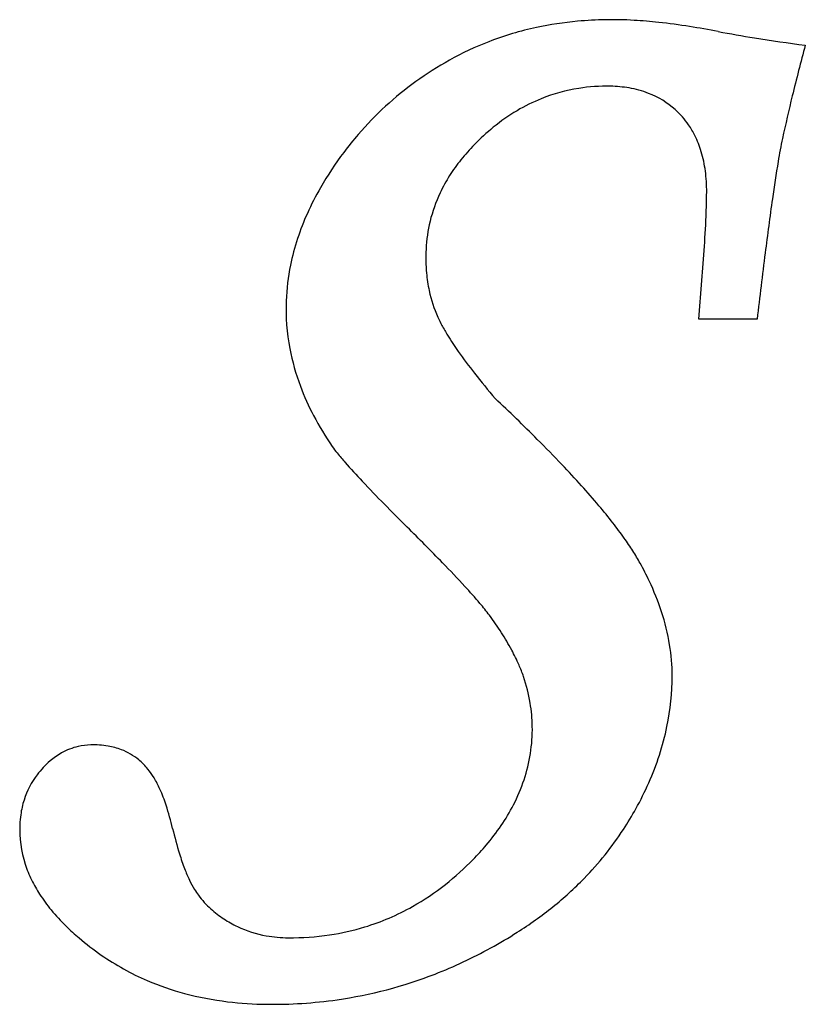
# Model space of a CAD drawing. Extents: x -16 to 23.9, y 0 to 37.2.
# Tile 4 of 7: x -5.9 to -3.2, y 30.9 to 34.4. Entities that reach past the tile are written whole.
import ezdxf

# ---------------------------------------------------------------- set-up
doc = ezdxf.new("R2010")
doc.units = 0

msp = doc.modelspace()

# ---------------------------------------------------------------- linework, layer by layer
at = {"layer": 'directionals', "color": 7, "linetype": 'CONTINUOUS'}
msp.add_line((-3.357657, 33.321594), (-3.560071, 33.321594), dxfattribs=at)
for centre, radius, start, end in [((-3.87285, 33.158605), 1.203418, 95.158397, 102.044252), ((-3.860226, 33.018765), 1.343827, 91.005492, 95.158397), ((-3.861196, 33.07403), 1.288554, 86.605042, 91.005492), ((-3.887082, 32.637677), 1.725673, 83.75217, 86.605042), ((-3.951315, 32.050967), 2.315889, 81.076053, 83.75217), ((-3.896599, 33.269912), 1.089606, 102.044252, 111.153814), ((-4.077277, 31.248784), 3.127902, 79.225568, 81.076053), ((-2.69606, 38.506968), 4.260536, 259.225568, 260.94493), ((-3.906592, 33.295735), 1.061916, 111.153814, 119.327979), ((-2.256608, 41.264405), 7.05277, 260.94493, 262.395411), ((4.953057, 32.087002), 8.431484, 164.968808, 166.205667), ((-3.823618, 33.148046), 1.231317, 119.327979, 125.756661), ((-3.866912, 33.208172), 1.157227, 125.756661, 139.228943), ((-3.886423, 33.539766), 0.590986, 98.813165, 111.971734), ((-3.879934, 33.49791), 0.633342, 88.861953, 98.813165), ((-3.876262, 33.682738), 0.448478, 80.526241, 88.861953), ((-3.860098, 33.779602), 0.350274, 68.950067, 80.526241), ((-3.84121, 33.828679), 0.297688, 47.968343, 68.950067), ((-3.879717, 33.523143), 0.608911, 111.971734, 120.797462), ((1.672326, 32.892483), 5.05332, 166.205667, 167.92034), ((-3.839893, 33.456332), 0.686691, 120.797462, 129.209084), ((-3.844477, 33.825056), 0.302566, 34.557264, 47.968343), ((-3.850995, 33.194446), 1.178244, 139.228943, 143.135197), ((-3.771201, 33.372134), 0.795355, 129.209084, 135.688341), ((-3.849158, 33.821832), 0.30825, 26.566825, 34.557264), ((-3.882113, 33.805352), 0.345096, 16.544196, 26.566825), ((-1.549435, 33.581972), 1.758606, 167.92034, 170.582658), ((-3.833273, 33.181158), 1.200395, 143.135197, 150.169233), ((-3.833295, 33.432754), 0.708576, 135.688341, 141.349725), ((-3.959974, 33.782224), 0.42632, 7.302879, 16.544196), ((-3.90673, 33.491482), 0.614546, 141.349725, 147.636707), ((2.003102, 32.992749), 5.359675, 170.582658, 171.987389), ((-4.08913, 33.765672), 0.556532, 359.743467, 367.302879), ((-3.956061, 33.522744), 0.556144, 147.636707, 154.741848), ((-3.980832, 33.26577), 1.030298, 150.169233, 155.746383), ((-3.993524, 33.540419), 0.514721, 154.741848, 166.376344), ((-5.676737, 33.77278), 2.144155, 357.498387, 359.743467), ((10.505589, 31.795894), 13.945987, 171.987389, 172.767175), ((-4.096898, 33.318063), 0.902996, 155.746383, 161.666471), ((-3.986762, 33.53878), 0.521678, 166.376344, 177.125752), ((-8.468814, 33.894764), 4.938895, 356.108957, 357.498387), ((-4.177725, 33.344847), 0.817847, 161.666471, 168.436724), ((-3.917883, 33.535322), 0.590644, 177.125752, 185.207095), ((-14.595339, 34.311466), 11.079576, 354.874243, 356.108957), ((24.248481, 30.051763), 27.799112, 172.767175, 173.245028), ((-4.238093, 33.357198), 0.756228, 168.436724, 177.89053), ((-3.985876, 33.529126), 0.522369, 185.207095, 191.991237), ((-4.049467, 33.515619), 0.457359, 191.991237, 204.154539), ((-4.255739, 33.357848), 0.73857, 177.89053, 190.856403), ((-4.047156, 33.518187), 0.460521, 204.328336, 208.347928), ((-3.832436, 33.634033), 0.704498, 208.347928, 211.547584), ((-3.508938, 33.832643), 1.0841, 211.547584, 215.099803), ((-4.191974, 33.370077), 0.803497, 190.856403, 200.509018), ((-2.911429, 34.252576), 1.814415, 215.099803, 218.098965), ((-2.0514, 34.9269), 2.907284, 218.098965, 220.32727), ((-4.111834, 33.400054), 0.88906, 200.509018, 207.775393), ((-8.847135, 28.172213), 6.687204, 45.030285, 46.780833), ((-3.958226, 33.480959), 1.062672, 207.775393, 214.515828), ((-7.517934, 29.50282), 4.806435, 43.572022, 45.030285), ((-4.410997, 33.182283), 0.520468, 215.666936, 218.815723), ((-4.004616, 33.509206), 1.042027, 218.815723, 221.167647), ((-3.001418, 34.386439), 2.374672, 221.167647, 223.315525), ((-6.719049, 30.262844), 3.703778, 42.019758, 43.572022), ((-0.971676, 36.300209), 5.164362, 223.315525, 224.528406), ((-6.015089, 30.897132), 2.756212, 40.103066, 42.019758), ((1.756629, 38.983968), 8.991399, 224.528406, 225.251843), ((-5.463808, 31.361404), 2.035477, 37.932776, 40.103066), ((-10.61788, 26.500194), 8.586232, 44.084955, 45.251843), ((-5.025982, 31.702645), 1.480376, 35.393439, 37.932776), ((-4.703136, 31.932024), 1.08434, 32.540205, 35.393439), ((-4.443037, 32.097982), 0.775806, 28.868937, 32.540205), ((-7.774083, 29.254577), 4.627215, 42.687402, 44.084955), ((-4.742029, 31.933141), 1.117227, 25.318835, 28.868937), ((-5.974247, 30.914686), 2.178671, 40.618951, 42.687402), ((-4.577503, 32.010978), 0.935218, 18.244097, 25.318835), ((-4.964172, 31.781004), 0.847973, 37.041034, 40.618951), ((-5.344728, 31.524723), 1.306347, 32.724524, 35.958613), ((-4.407466, 32.067028), 0.756181, 9.311709, 18.244097), ((-5.050239, 31.71396), 0.956299, 28.539176, 32.724524), ((-4.308663, 32.083229), 0.656059, 359.838838, 369.311709), ((-4.800887, 31.849568), 0.672456, 23.58804, 28.539176), ((-4.651306, 31.914881), 0.509238, 18.728158, 23.58804), ((-4.544049, 32.083891), 0.891445, 348.423168, 359.838838), ((-4.731849, 31.887575), 0.594284, 9.58392, 18.728158), ((-4.673026, 31.897507), 0.534628, 0.796767, 9.58392), ((-4.702594, 31.897096), 0.564199, 341.671695, 360.796767), ((-4.580976, 32.091455), 0.929139, 342.081921, 348.423168), ((-5.666422, 31.618875), 0.222172, 91.576206, 103.049838), ((-5.664004, 31.530997), 0.310083, 80.494601, 91.576206), ((-5.651907, 31.596316), 0.248727, 119.429426, 130.694336), ((-5.667669, 31.624256), 0.216648, 103.049838, 119.429426), ((-5.653002, 31.5967), 0.243466, 69.158888, 80.494601), ((-5.641961, 31.625704), 0.212431, 50.245093, 69.158888), ((-5.609798, 31.547351), 0.313309, 130.694336, 142.687027), ((-5.649159, 31.617051), 0.223686, 38.446747, 50.245093), ((-4.647561, 32.112985), 0.999119, 336.155937, 342.081921), ((-5.638479, 31.615693), 0.216304, 30.925666, 40.487935), ((-5.63031, 31.562984), 0.287518, 142.687027, 162.555575), ((-5.762635, 31.541311), 0.361036, 23.787314, 30.925666), ((-4.739667, 31.909377), 0.603254, 332.656497, 341.671695), ((-4.748964, 32.157802), 1.109984, 330.955579, 336.155937), ((-5.983907, 31.443777), 0.60285, 18.075494, 23.787314), ((-5.603585, 31.554586), 0.315532, 162.555575, 172.074856), ((-6.339187, 31.327822), 0.976574, 13.159959, 18.075494), ((-4.817928, 31.949846), 0.691359, 325.685555, 332.656497), ((-4.846752, 32.212106), 1.221838, 327.02925, 330.955579), ((-5.548914, 31.546975), 0.37073, 172.074856, 177.40485), ((-5.532379, 31.546226), 0.387282, 177.40485, 198.002276), ((-4.091229, 31.853419), 1.332012, 193.159959, 197.099999), ((-4.908052, 32.011357), 0.800473, 319.605703, 325.685555), ((-4.741197, 32.143635), 1.09602, 315.605314, 327.02925), ((-5.033605, 32.11819), 0.965327, 315.588827, 319.605703), ((-4.577054, 31.703959), 0.823716, 197.099999, 200.86868), ((-5.08129, 32.164905), 1.032082, 308.386361, 315.588827), ((-5.495173, 31.558316), 0.426403, 198.002276, 205.98343), ((-4.821403, 31.610805), 0.562213, 200.86868, 205.260777), ((-5.445131, 31.582706), 0.482073, 205.98343, 212.799285), ((-5.00262, 31.525295), 0.361834, 205.260777, 211.10895), ((-4.835094, 32.235569), 1.227431, 308.7463, 315.605314), ((-5.107207, 31.462182), 0.23968, 211.10895, 217.014083), ((-4.992876, 32.053299), 0.889698, 299.519442, 308.386361), ((-5.368605, 31.632022), 0.573113, 212.799285, 219.578535), ((-5.027274, 31.522447), 0.339785, 217.014083, 227.787922), ((-5.262919, 31.719387), 0.710234, 219.578535, 225.777883), ((-5.013405, 31.537736), 0.360428, 227.787922, 236.932414), ((-4.961235, 31.997419), 0.825482, 286.939487, 299.519442), ((-4.944112, 32.37142), 1.401615, 302.505751, 308.7463), ((-4.98997, 31.573729), 0.403378, 236.932414, 244.598967), ((-5.120469, 31.865758), 0.91448, 225.777883, 229.586973), ((-4.993579, 31.56613), 0.394966, 244.598967, 259.888889), ((-4.966162, 32.013593), 0.842391, 278.414551, 286.939487), ((-5.072653, 31.921916), 0.988237, 229.586973, 235.223521), ((-4.983011, 31.625387), 0.455157, 259.888889, 269.586497), ((-4.979556, 32.104142), 0.933924, 269.586497, 278.414551), ((-5.085409, 32.593162), 1.66455, 295.128907, 302.505751), ((-5.119606, 31.8543), 0.905918, 235.223521, 246.795693), ((-5.059997, 32.538986), 1.604709, 291.328155, 295.128907), ((-5.100322, 31.899284), 0.954861, 246.795693, 255.030086), ((-5.032318, 32.468095), 1.528607, 278.104951, 291.328155), ((-5.069008, 32.016394), 1.076085, 255.030086, 263.158445), ((-5.041178, 32.530308), 1.591448, 269.269108, 278.104951), ((-5.045203, 32.214807), 1.275921, 263.158445, 269.269108)]:
    msp.add_arc(centre, radius, start, end, dxfattribs=at)

doc.saveas('drawing.dxf')
